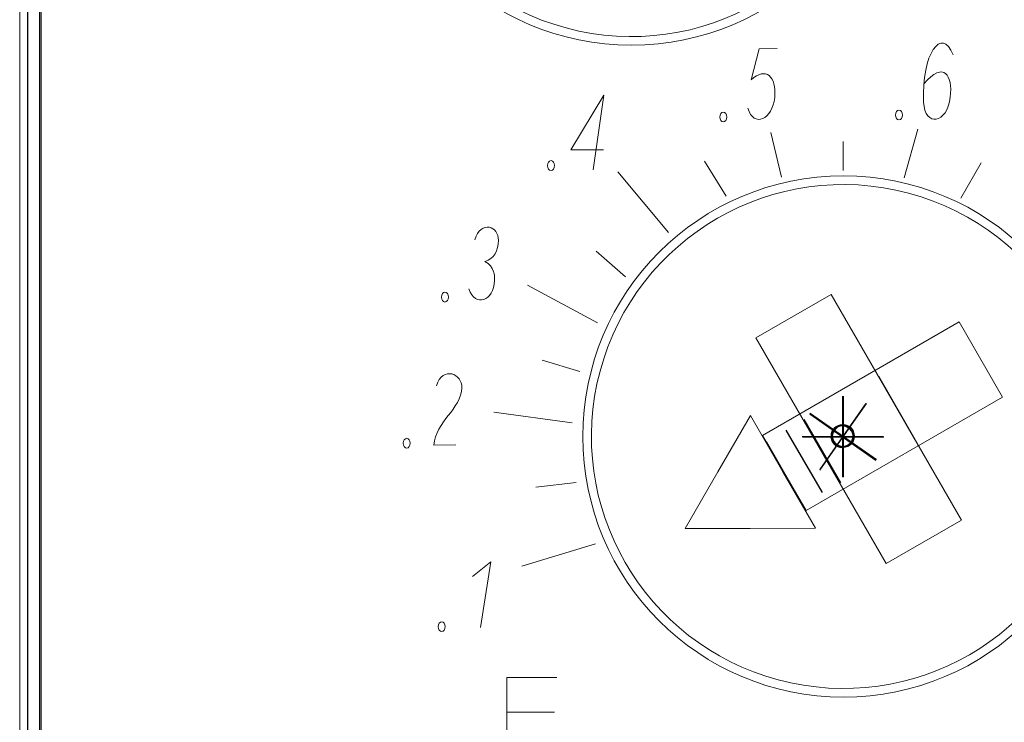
# Model space of a CAD drawing. Header units: millimetres. Extents: x 5 to 192, y 6 to 95.
# Tile 49 of 59: x 103 to 114, y 48 to 56. Entities that reach past the tile are written whole.
import ezdxf

# ---------------------------------------------------------------- set-up
doc = ezdxf.new("R2010")
doc.units = ezdxf.units.MM
doc.header["$MEASUREMENT"] = 0
doc.layers.add('Vrstva 1', color=7, linetype='Continuous')

msp = doc.modelspace()

# ---------------------------------------------------------------- linework, layer by layer
at = {"layer": 'Vrstva 1', "color": 250, "lineweight": 13}
msp.add_lwpolyline([(102.827, 18.429), (120.781, 18.429), (120.781, 81.927), (102.827, 81.927), (102.827, 18.429)], close=True, dxfattribs=at)
at = {"layer": 'Vrstva 1', "color": 250, "lineweight": 18}
msp.add_lwpolyline([(103.054, 27.725), (120.554, 27.725), (120.554, 72.589), (103.054, 72.589), (103.054, 27.725)], close=True, dxfattribs=at)
at = {"layer": 'Vrstva 1', "color": 250, "lineweight": 9}
for centre in [(109.868, 58.48), (112.309, 50.976)]:
    msp.add_ellipse(centre, major_axis=(0, 3), ratio=1, dxfattribs=at)
at = {"layer": 'Vrstva 1', "color": 250, "lineweight": 5}
msp.add_ellipse((107.685, 48.787), major_axis=(0, 0.0564), ratio=0.719858, dxfattribs=at)
at = {"layer": 'Vrstva 1', "color": 250, "lineweight": 25}
msp.add_open_spline([(120.683, 6.157), (120.683, 6.157), (120.683, 94.175), (120.683, 94.175), (120.683, 94.175), (120.683, 94.175), (102.922, 94.175), (102.922, 94.175), (102.922, 94.175), (102.922, 94.175), (102.922, 6.157), (102.922, 6.157), (102.922, 6.157), (102.922, 6.157), (120.683, 6.157), (120.683, 6.157)], degree=3, knots=[0, 0, 0, 0, 0.25, 0.25, 0.25, 0.25, 0.5, 0.5, 0.5, 0.5, 0.75, 0.75, 0.75, 0.75, 1, 1, 1, 1], dxfattribs=at)
at = {"layer": 'Vrstva 1', "lineweight": 25}
msp.add_open_spline([(103.073, 29.37), (103.073, 29.37), (103.073, 70.944), (103.073, 70.944)], degree=3, dxfattribs=at)
at = {"layer": 'Vrstva 1', "lineweight": 5}
msp.add_open_spline([(103.054, 30.669), (103.054, 30.669), (103.054, 69.645), (103.054, 69.645)], degree=3, dxfattribs=at)
at = {"layer": 'Vrstva 1', "color": 250, "lineweight": 20}
for points, knots in [([(110.619, 61.281), (112.165, 60.866), (113.084, 59.276), (112.669, 57.729), (112.669, 57.729), (112.255, 56.182), (110.664, 55.264), (109.117, 55.678), (109.117, 55.678), (107.571, 56.093), (106.652, 57.683), (107.067, 59.23), (107.067, 59.23), (107.481, 60.777), (109.072, 61.695), (110.619, 61.281)], [0, 0, 0, 0, 0.25, 0.25, 0.25, 0.25, 0.5, 0.5, 0.5, 0.5, 0.75, 0.75, 0.75, 0.75, 1, 1, 1, 1]), ([(113.059, 53.777), (114.606, 53.363), (115.524, 51.772), (115.11, 50.225), (115.11, 50.225), (114.695, 48.679), (113.105, 47.76), (111.558, 48.175), (111.558, 48.175), (110.011, 48.589), (109.093, 50.18), (109.507, 51.727), (109.507, 51.727), (109.922, 53.273), (111.512, 54.192), (113.059, 53.777)], [0, 0, 0, 0, 0.25, 0.25, 0.25, 0.25, 0.5, 0.5, 0.5, 0.5, 0.75, 0.75, 0.75, 0.75, 1, 1, 1, 1]), ([(111.302, 52.111), (111.302, 52.111), (112.168, 52.611), (112.168, 52.611), (112.168, 52.611), (112.168, 52.611), (113.668, 50.013), (113.668, 50.013), (113.668, 50.013), (113.668, 50.013), (112.802, 49.513), (112.802, 49.513), (112.802, 49.513), (112.802, 49.513), (111.302, 52.111), (111.302, 52.111)], [0, 0, 0, 0, 0.25, 0.25, 0.25, 0.25, 0.5, 0.5, 0.5, 0.5, 0.75, 0.75, 0.75, 0.75, 1, 1, 1, 1]), ([(111.879, 50.123), (111.879, 50.123), (111.379, 50.989), (111.379, 50.989), (111.379, 50.989), (111.379, 50.989), (113.64, 52.295), (113.64, 52.295), (113.64, 52.295), (113.64, 52.295), (114.14, 51.429), (114.14, 51.429), (114.14, 51.429), (114.14, 51.429), (111.879, 50.123), (111.879, 50.123)], [0, 0, 0, 0, 0.25, 0.25, 0.25, 0.25, 0.5, 0.5, 0.5, 0.5, 0.75, 0.75, 0.75, 0.75, 1, 1, 1, 1]), ([(110.486, 49.918), (110.486, 49.918), (110.862, 50.568), (110.862, 50.568), (110.862, 50.568), (110.862, 50.568), (111.238, 51.218), (111.238, 51.218), (111.238, 51.218), (111.238, 51.218), (111.613, 50.568), (111.613, 50.568), (111.613, 50.568), (111.613, 50.568), (111.987, 49.919), (111.987, 49.919), (111.987, 49.919), (111.987, 49.919), (111.236, 49.918), (111.236, 49.918), (111.236, 49.918), (111.236, 49.918), (110.486, 49.918), (110.486, 49.918)], [0, 0, 0, 0, 0.166667, 0.166667, 0.166667, 0.166667, 0.333333, 0.333333, 0.333333, 0.333333, 0.5, 0.5, 0.5, 0.5, 0.666667, 0.666667, 0.666667, 0.666667, 0.833333, 0.833333, 0.833333, 0.833333, 1, 1, 1, 1])]:
    msp.add_open_spline(points, degree=3, knots=knots, dxfattribs=at)
at = {"layer": 'Vrstva 1', "color": 250, "lineweight": 5}
for points, knots in [([(113.571, 55.369), (113.441, 55.706), (113.206, 55.379), (113.232, 54.825), (113.232, 54.825), (113.245, 54.532), (113.504, 54.574), (113.539, 54.883), (113.539, 54.883), (113.567, 55.132), (113.466, 55.309), (113.233, 55.034)], [0, 0, 0, 0, 0.333333, 0.333333, 0.333333, 0.333333, 0.666667, 0.666667, 0.666667, 0.666667, 1, 1, 1, 1]), ([(111.209, 54.756), (111.276, 54.522), (111.494, 54.629), (111.518, 54.878), (111.518, 54.878), (111.543, 55.128), (111.411, 55.231), (111.248, 55.083), (111.248, 55.083), (111.248, 55.083), (111.338, 55.439), (111.338, 55.439), (111.338, 55.439), (111.338, 55.439), (111.547, 55.44), (111.547, 55.44)], [0, 0, 0, 0, 0.25, 0.25, 0.25, 0.25, 0.5, 0.5, 0.5, 0.5, 0.75, 0.75, 0.75, 0.75, 1, 1, 1, 1]), ([(109.548, 54.274), (109.548, 54.274), (109.172, 54.274), (109.172, 54.274), (109.172, 54.274), (109.172, 54.274), (109.552, 54.904), (109.552, 54.904), (109.552, 54.904), (109.552, 54.904), (109.43, 54.047), (109.43, 54.047)], [0, 0, 0, 0, 0.333333, 0.333333, 0.333333, 0.333333, 0.666667, 0.666667, 0.666667, 0.666667, 1, 1, 1, 1]), ([(110.925, 54.709), (110.948, 54.709), (110.966, 54.684), (110.966, 54.653), (110.966, 54.653), (110.966, 54.622), (110.948, 54.596), (110.925, 54.596), (110.925, 54.596), (110.903, 54.596), (110.885, 54.622), (110.885, 54.653), (110.885, 54.653), (110.885, 54.684), (110.903, 54.709), (110.925, 54.709)], [0, 0, 0, 0, 0.25, 0.25, 0.25, 0.25, 0.5, 0.5, 0.5, 0.5, 0.75, 0.75, 0.75, 0.75, 1, 1, 1, 1]), ([(112.948, 54.732), (112.971, 54.732), (112.989, 54.707), (112.989, 54.676), (112.989, 54.676), (112.989, 54.645), (112.971, 54.62), (112.948, 54.62), (112.948, 54.62), (112.926, 54.62), (112.908, 54.645), (112.908, 54.676), (112.908, 54.676), (112.908, 54.707), (112.926, 54.732), (112.948, 54.732)], [0, 0, 0, 0, 0.25, 0.25, 0.25, 0.25, 0.5, 0.5, 0.5, 0.5, 0.75, 0.75, 0.75, 0.75, 1, 1, 1, 1]), ([(108.943, 54.151), (108.965, 54.151), (108.983, 54.126), (108.983, 54.095), (108.983, 54.095), (108.983, 54.064), (108.965, 54.038), (108.943, 54.038), (108.943, 54.038), (108.92, 54.038), (108.902, 54.064), (108.902, 54.095), (108.902, 54.095), (108.902, 54.126), (108.92, 54.151), (108.943, 54.151)], [0, 0, 0, 0, 0.25, 0.25, 0.25, 0.25, 0.5, 0.5, 0.5, 0.5, 0.75, 0.75, 0.75, 0.75, 1, 1, 1, 1]), ([(108.067, 53.24), (108.134, 53.473), (108.346, 53.393), (108.337, 53.234), (108.337, 53.234), (108.334, 53.116), (108.293, 53.019), (108.181, 52.99), (108.181, 52.99), (108.292, 52.928), (108.294, 52.835), (108.293, 52.772), (108.293, 52.772), (108.288, 52.535), (108.066, 52.457), (107.998, 52.676)], [0, 0, 0, 0, 0.25, 0.25, 0.25, 0.25, 0.5, 0.5, 0.5, 0.5, 0.75, 0.75, 0.75, 0.75, 1, 1, 1, 1]), ([(107.722, 52.637), (107.745, 52.637), (107.763, 52.611), (107.763, 52.58), (107.763, 52.58), (107.763, 52.549), (107.745, 52.524), (107.722, 52.524), (107.722, 52.524), (107.7, 52.524), (107.682, 52.549), (107.682, 52.58), (107.682, 52.58), (107.682, 52.611), (107.7, 52.637), (107.722, 52.637)], [0, 0, 0, 0, 0.25, 0.25, 0.25, 0.25, 0.5, 0.5, 0.5, 0.5, 0.75, 0.75, 0.75, 0.75, 1, 1, 1, 1]), ([(107.625, 51.56), (107.693, 51.793), (107.926, 51.696), (107.917, 51.537), (107.917, 51.537), (107.913, 51.419), (107.834, 51.31), (107.761, 51.217), (107.761, 51.217), (107.688, 51.125), (107.601, 51.007), (107.595, 50.877), (107.595, 50.877), (107.595, 50.877), (107.846, 50.879), (107.846, 50.879)], [0, 0, 0, 0, 0.25, 0.25, 0.25, 0.25, 0.5, 0.5, 0.5, 0.5, 0.75, 0.75, 0.75, 0.75, 1, 1, 1, 1]), ([(112.297, 51.113), (112.366, 51.113), (112.422, 51.056), (112.422, 50.987), (112.422, 50.987), (112.422, 50.918), (112.366, 50.862), (112.297, 50.862), (112.297, 50.862), (112.228, 50.862), (112.171, 50.918), (112.171, 50.987), (112.171, 50.987), (112.171, 51.056), (112.228, 51.113), (112.297, 51.113)], [0, 0, 0, 0, 0.25, 0.25, 0.25, 0.25, 0.5, 0.5, 0.5, 0.5, 0.75, 0.75, 0.75, 0.75, 1, 1, 1, 1]), ([(112.299, 51.107), (112.369, 51.107), (112.425, 51.05), (112.425, 50.981), (112.425, 50.981), (112.425, 50.912), (112.369, 50.856), (112.299, 50.856), (112.299, 50.856), (112.23, 50.856), (112.174, 50.912), (112.174, 50.981), (112.174, 50.981), (112.174, 51.05), (112.23, 51.107), (112.299, 51.107)], [0, 0, 0, 0, 0.25, 0.25, 0.25, 0.25, 0.5, 0.5, 0.5, 0.5, 0.75, 0.75, 0.75, 0.75, 1, 1, 1, 1]), ([(112.307, 51.113), (112.377, 51.113), (112.433, 51.057), (112.433, 50.987), (112.433, 50.987), (112.433, 50.918), (112.377, 50.862), (112.307, 50.862), (112.307, 50.862), (112.238, 50.862), (112.182, 50.918), (112.182, 50.987), (112.182, 50.987), (112.182, 51.057), (112.238, 51.113), (112.307, 51.113)], [0, 0, 0, 0, 0.25, 0.25, 0.25, 0.25, 0.5, 0.5, 0.5, 0.5, 0.75, 0.75, 0.75, 0.75, 1, 1, 1, 1]), ([(107.283, 50.955), (107.305, 50.955), (107.323, 50.93), (107.323, 50.899), (107.323, 50.899), (107.323, 50.868), (107.305, 50.842), (107.283, 50.842), (107.283, 50.842), (107.26, 50.842), (107.242, 50.868), (107.242, 50.899), (107.242, 50.899), (107.242, 50.93), (107.26, 50.955), (107.283, 50.955)], [0, 0, 0, 0, 0.25, 0.25, 0.25, 0.25, 0.5, 0.5, 0.5, 0.5, 0.75, 0.75, 0.75, 0.75, 1, 1, 1, 1]), ([(108.133, 48.777), (108.133, 48.777), (108.249, 49.532), (108.249, 49.532), (108.249, 49.532), (108.249, 49.532), (108.038, 49.365), (108.038, 49.365)], [0, 0, 0, 0, 0.5, 0.5, 0.5, 0.5, 1, 1, 1, 1]), ([(109.026, 47.361), (109.026, 47.361), (108.436, 47.361), (108.436, 47.361), (108.436, 47.361), (108.436, 47.361), (108.436, 48.202), (108.436, 48.202), (108.436, 48.202), (108.436, 48.202), (109.011, 48.202), (109.011, 48.202)], [0, 0, 0, 0, 0.333333, 0.333333, 0.333333, 0.333333, 0.666667, 0.666667, 0.666667, 0.666667, 1, 1, 1, 1])]:
    msp.add_open_spline(points, degree=3, knots=knots, dxfattribs=at)
for points in [[(113.009, 53.952), (113.009, 53.952), (113.164, 54.515), (113.164, 54.515)], [(111.595, 53.96), (111.595, 53.96), (111.475, 54.474), (111.475, 54.474)], [(112.305, 54.372), (112.305, 54.372), (112.304, 54.036), (112.304, 54.036)], [(110.71, 54.146), (110.71, 54.146), (110.959, 53.743), (110.959, 53.743)], [(113.895, 54.127), (113.895, 54.127), (113.659, 53.72), (113.659, 53.72)], [(110.297, 53.325), (110.297, 53.325), (109.713, 54.023), (109.713, 54.023)], [(109.461, 53.111), (109.461, 53.111), (109.802, 52.812), (109.802, 52.812)], [(109.479, 52.286), (109.479, 52.286), (108.673, 52.716), (108.673, 52.716)], [(108.843, 51.853), (108.843, 51.853), (109.274, 51.725), (109.274, 51.725)], [(112.298, 51.44), (112.298, 51.44), (112.298, 50.512), (112.298, 50.512)], [(112.301, 51.434), (112.301, 51.434), (112.301, 50.506), (112.301, 50.506)], [(112.309, 51.44), (112.309, 51.44), (112.309, 50.512), (112.309, 50.512)], [(112.309, 51.44), (112.309, 51.44), (112.309, 50.512), (112.309, 50.512)], [(112.311, 51.434), (112.311, 51.434), (112.311, 50.506), (112.311, 50.506)], [(109.186, 51.133), (109.186, 51.133), (108.284, 51.257), (108.284, 51.257)], [(111.834, 50.976), (111.834, 50.976), (112.762, 50.976), (112.762, 50.976)], [(111.837, 50.97), (111.837, 50.97), (112.764, 50.97), (112.764, 50.97)], [(111.845, 50.976), (111.845, 50.976), (112.772, 50.976), (112.772, 50.976)], [(111.845, 50.976), (111.845, 50.976), (112.772, 50.976), (112.772, 50.976)], [(111.847, 50.97), (111.847, 50.97), (112.775, 50.97), (112.775, 50.97)], [(108.77, 50.393), (108.77, 50.393), (109.232, 50.448), (109.232, 50.448)], [(109.456, 49.741), (109.456, 49.741), (108.606, 49.485), (108.606, 49.485)], [(108.982, 47.802), (108.982, 47.802), (108.432, 47.802), (108.432, 47.802)]]:
    msp.add_open_spline(points, degree=3, dxfattribs=at)
at = {"layer": 'Vrstva 1', "color": 250, "lineweight": 25}
for points in [[(112.711, 51.669), (112.711, 51.669), (113.132, 50.941), (113.132, 50.941)], [(111.852, 51.173), (111.852, 51.173), (112.274, 50.442), (112.274, 50.442)], [(111.644, 51.048), (111.644, 51.048), (112.063, 50.33), (112.063, 50.33)], [(111.419, 50.919), (111.419, 50.919), (111.839, 50.191), (111.839, 50.191)]]:
    msp.add_open_spline(points, degree=3, dxfattribs=at)
at = {"layer": 'Vrstva 1', "color": 9, "lineweight": 20}
for points in [[(112.036, 50.597), (112.036, 50.597), (112.568, 51.357), (112.568, 51.357)], [(112.036, 50.597), (112.036, 50.597), (112.568, 51.357), (112.568, 51.357)], [(112.037, 50.587), (112.037, 50.587), (112.568, 51.347), (112.568, 51.347)], [(112.037, 50.587), (112.037, 50.587), (112.568, 51.347), (112.568, 51.347)], [(112.043, 50.596), (112.043, 50.596), (112.575, 51.356), (112.575, 51.356)], [(112.043, 50.596), (112.043, 50.596), (112.575, 51.356), (112.575, 51.356)], [(111.922, 51.243), (111.922, 51.243), (112.682, 50.711), (112.682, 50.711)], [(111.922, 51.243), (111.922, 51.243), (112.682, 50.711), (112.682, 50.711)], [(111.923, 51.233), (111.923, 51.233), (112.682, 50.701), (112.682, 50.701)], [(111.923, 51.233), (111.923, 51.233), (112.682, 50.701), (112.682, 50.701)], [(111.929, 51.242), (111.929, 51.242), (112.688, 50.71), (112.688, 50.71)], [(111.929, 51.242), (111.929, 51.242), (112.688, 50.71), (112.688, 50.71)]]:
    msp.add_open_spline(points, degree=3, dxfattribs=at)
at = {"layer": 'Vrstva 1', "color": 250, "lineweight": 9}
for points in [[(112.309, 51.44), (112.309, 51.44), (112.309, 50.513), (112.309, 50.513)], [(111.845, 50.976), (111.845, 50.976), (112.772, 50.976), (112.772, 50.976)]]:
    msp.add_open_spline(points, degree=3, dxfattribs=at)
at = {"layer": 'Vrstva 1', "color": 9, "lineweight": 20}
for points in [[(112.189, 51.055), (112.229, 51.112), (112.308, 51.125), (112.364, 51.086), (112.364, 51.086), (112.421, 51.046), (112.435, 50.968), (112.395, 50.911), (112.395, 50.911), (112.355, 50.854), (112.277, 50.84), (112.22, 50.88), (112.22, 50.88), (112.164, 50.92), (112.15, 50.998), (112.189, 51.055)], [(112.189, 51.055), (112.229, 51.112), (112.308, 51.125), (112.364, 51.086), (112.364, 51.086), (112.421, 51.046), (112.435, 50.968), (112.395, 50.911), (112.395, 50.911), (112.355, 50.854), (112.277, 50.84), (112.22, 50.88), (112.22, 50.88), (112.164, 50.92), (112.15, 50.998), (112.189, 51.055)], [(112.19, 51.045), (112.229, 51.102), (112.308, 51.115), (112.365, 51.076), (112.365, 51.076), (112.421, 51.036), (112.435, 50.958), (112.396, 50.901), (112.396, 50.901), (112.356, 50.844), (112.277, 50.83), (112.221, 50.87), (112.221, 50.87), (112.164, 50.91), (112.15, 50.988), (112.19, 51.045)], [(112.19, 51.045), (112.229, 51.102), (112.308, 51.115), (112.365, 51.076), (112.365, 51.076), (112.421, 51.036), (112.435, 50.958), (112.396, 50.901), (112.396, 50.901), (112.356, 50.844), (112.277, 50.83), (112.221, 50.87), (112.221, 50.87), (112.164, 50.91), (112.15, 50.988), (112.19, 51.045)]]:
    msp.add_open_spline(points, degree=3, knots=[0, 0, 0, 0, 0.25, 0.25, 0.25, 0.25, 0.5, 0.5, 0.5, 0.5, 0.75, 0.75, 0.75, 0.75, 1, 1, 1, 1], dxfattribs=at)
at = {"layer": 'Vrstva 1', "color": 22, "lineweight": 20}
msp.add_open_spline([(112.196, 51.054), (112.236, 51.11), (112.314, 51.124), (112.371, 51.084), (112.371, 51.084), (112.428, 51.045), (112.441, 50.966), (112.402, 50.91), (112.402, 50.91), (112.362, 50.853), (112.284, 50.839), (112.227, 50.879), (112.227, 50.879), (112.17, 50.918), (112.156, 50.997), (112.196, 51.054)], degree=3, knots=[0, 0, 0, 0, 0.25, 0.25, 0.25, 0.25, 0.5, 0.5, 0.5, 0.5, 0.75, 0.75, 0.75, 0.75, 1, 1, 1, 1], dxfattribs=at)
msp.add_open_spline([(112.196, 51.054), (112.236, 51.11), (112.314, 51.124), (112.371, 51.084), (112.371, 51.084), (112.428, 51.045), (112.441, 50.966), (112.402, 50.91), (112.402, 50.91), (112.362, 50.853), (112.284, 50.839), (112.227, 50.879), (112.227, 50.879), (112.17, 50.918), (112.156, 50.997), (112.196, 51.054)], degree=3, knots=[0, 0, 0, 0, 0.25, 0.25, 0.25, 0.25, 0.5, 0.5, 0.5, 0.5, 0.75, 0.75, 0.75, 0.75, 1, 1, 1, 1], dxfattribs=at)
at = {"layer": 'Vrstva 1', "color": 22, "lineweight": 5}
for points in [[(112.307, 51.113), (112.377, 51.113), (112.433, 51.057), (112.433, 50.987), (112.433, 50.987), (112.433, 50.918), (112.377, 50.862), (112.307, 50.862), (112.307, 50.862), (112.238, 50.862), (112.182, 50.918), (112.182, 50.987), (112.182, 50.987), (112.182, 51.057), (112.238, 51.113), (112.307, 51.113)], [(112.31, 51.107), (112.379, 51.107), (112.436, 51.051), (112.436, 50.981), (112.436, 50.981), (112.436, 50.912), (112.379, 50.856), (112.31, 50.856), (112.31, 50.856), (112.241, 50.856), (112.184, 50.912), (112.184, 50.981), (112.184, 50.981), (112.184, 51.051), (112.241, 51.107), (112.31, 51.107)]]:
    msp.add_open_spline(points, degree=3, knots=[0, 0, 0, 0, 0.25, 0.25, 0.25, 0.25, 0.5, 0.5, 0.5, 0.5, 0.75, 0.75, 0.75, 0.75, 1, 1, 1, 1], dxfattribs=at)
at = {"layer": 'Vrstva 1', "color": 250, "lineweight": 9}
msp.add_open_spline([(112.309, 51.102), (112.378, 51.102), (112.434, 51.045), (112.434, 50.976), (112.434, 50.976), (112.434, 50.907), (112.378, 50.851), (112.309, 50.851), (112.309, 50.851), (112.239, 50.851), (112.183, 50.907), (112.183, 50.976), (112.183, 50.976), (112.183, 51.045), (112.239, 51.102), (112.309, 51.102)], degree=3, knots=[0, 0, 0, 0, 0.25, 0.25, 0.25, 0.25, 0.5, 0.5, 0.5, 0.5, 0.75, 0.75, 0.75, 0.75, 1, 1, 1, 1], dxfattribs=at)

doc.saveas('drawing.dxf')
